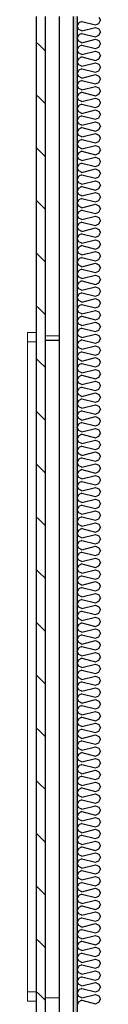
# Model space of a CAD drawing. Header units: millimetres. Extents: x -78920 to -55226, y -2070 to 13065.
# Tile 4 of 78: x -75375 to -75218, y 4731 to 6843. Entities that reach past the tile are written whole.
import ezdxf

# ---------------------------------------------------------------- set-up
doc = ezdxf.new("R2010")
doc.units = ezdxf.units.MM
doc.header["$LTSCALE"] = 0.5
doc.header["$MEASUREMENT"] = 0
doc.linetypes.add('PLINE', pattern=[0])
doc.linetypes.add('Wipeout_Contour', pattern=[2000, 0, -2000])
for name, color, linetype in [('0(Nye konstruksjoner)', 7, 'Continuous'), ('235- Utvendig kledning og overflate (Skravur)(Nye konstruksjoner)', 7, 'Continuous'), ('235- Utvendig kledning og overflate(Nye konstruksjoner)', 7, 'Continuous')]:
    doc.layers.add(name, color=color, linetype=linetype)
doc.layers.add('234- Vinduer_ dører_ porter(Nye konstruksjoner)', color=7, linetype='Continuous', lineweight=0)

# ---------------------------------------------------------------- blocks, each defined once
blk = doc.blocks.new('*X11')
at = {"layer": '235- Utvendig kledning og overflate (Skravur)(Nye konstruksjoner)', "linetype": 'PLINE'}
for p, q in [((-75222, 6848.7), (-75218.2, 6841.8)), ((-75264.9, 6836), (-75268.2, 6829.1)), ((-75264.9, 6822.2), (-75268.2, 6829.1)), ((-75258.1, 6839.1), (-75264.9, 6836)), ((-75258.1, 6819.1), (-75264.9, 6822.2)), ((-75258.1, 6839.1), (-75228.8, 6831.8)), ((-75258.1, 6819.1), (-75228.8, 6826.5)), ((-75228.8, 6831.8), (-75222, 6834.8)), ((-75228.8, 6826.5), (-75222, 6823.4)), ((-75222, 6834.8), (-75218.2, 6841.8)), ((-75222, 6823.4), (-75218.2, 6816.5)), ((-75264.9, 6810.7), (-75268.2, 6803.8)), ((-75264.9, 6796.9), (-75268.2, 6803.8)), ((-75258.1, 6813.8), (-75264.9, 6810.7)), ((-75258.1, 6813.8), (-75228.8, 6806.5)), ((-75258.1, 6793.8), (-75228.8, 6801.2)), ((-75228.8, 6806.5), (-75222, 6809.6)), ((-75228.8, 6801.2), (-75222, 6798.1)), ((-75222, 6809.6), (-75218.2, 6816.5)), ((-75264.9, 6785.4), (-75268.2, 6778.5)), ((-75258.1, 6793.8), (-75264.9, 6796.9)), ((-75258.1, 6788.5), (-75264.9, 6785.4)), ((-75258.1, 6788.5), (-75228.8, 6781.2)), ((-75228.8, 6781.2), (-75222, 6784.3)), ((-75222, 6798.1), (-75218.2, 6791.2)), ((-75222, 6784.3), (-75218.2, 6791.2)), ((-75264.9, 6771.6), (-75268.2, 6778.5)), ((-75264.9, 6760.1), (-75268.2, 6753.2)), ((-75258.1, 6768.5), (-75264.9, 6771.6)), ((-75258.1, 6763.2), (-75264.9, 6760.1)), ((-75258.1, 6768.5), (-75228.8, 6775.9)), ((-75258.1, 6763.2), (-75228.8, 6755.9)), ((-75228.8, 6775.9), (-75222, 6772.8)), ((-75228.8, 6755.9), (-75222, 6759)), ((-75222, 6772.8), (-75218.2, 6765.9)), ((-75222, 6759), (-75218.2, 6765.9)), ((-75264.9, 6746.3), (-75268.2, 6753.2)), ((-75258.1, 6743.2), (-75264.9, 6746.3)), ((-75258.1, 6737.9), (-75264.9, 6734.8)), ((-75258.1, 6743.2), (-75228.8, 6750.6)), ((-75258.1, 6737.9), (-75228.8, 6730.6)), ((-75228.8, 6750.6), (-75222, 6747.5)), ((-75222, 6747.5), (-75218.2, 6740.6)), ((-75222, 6733.7), (-75218.2, 6740.6)), ((-75264.9, 6734.8), (-75268.2, 6727.9)), ((-75264.9, 6721), (-75268.2, 6727.9)), ((-75258.1, 6717.9), (-75264.9, 6721)), ((-75258.1, 6717.9), (-75228.8, 6725.3)), ((-75228.8, 6730.6), (-75222, 6733.7)), ((-75228.8, 6725.3), (-75222, 6722.2)), ((-75222, 6722.2), (-75218.2, 6715.3)), ((-75264.9, 6709.6), (-75268.2, 6702.6)), ((-75264.9, 6695.7), (-75268.2, 6702.6)), ((-75258.1, 6712.6), (-75264.9, 6709.6)), ((-75258.1, 6692.7), (-75264.9, 6695.7)), ((-75258.1, 6712.6), (-75228.8, 6705.3)), ((-75258.1, 6692.7), (-75228.8, 6700)), ((-75228.8, 6705.3), (-75222, 6708.4)), ((-75228.8, 6700), (-75222, 6696.9)), ((-75222, 6708.4), (-75218.2, 6715.3)), ((-75222, 6696.9), (-75218.2, 6690)), ((-75264.9, 6684.3), (-75268.2, 6677.4)), ((-75264.9, 6670.4), (-75268.2, 6677.4)), ((-75258.1, 6687.3), (-75264.9, 6684.3)), ((-75258.1, 6687.3), (-75228.8, 6680)), ((-75258.1, 6667.4), (-75228.8, 6674.7)), ((-75228.8, 6680), (-75222, 6683.1)), ((-75228.8, 6674.7), (-75222, 6671.6)), ((-75222, 6683.1), (-75218.2, 6690)), ((-75264.9, 6659), (-75268.2, 6652.1)), ((-75258.1, 6667.4), (-75264.9, 6670.4)), ((-75258.1, 6662), (-75264.9, 6659)), ((-75258.1, 6662), (-75228.8, 6654.7)), ((-75228.8, 6654.7), (-75222, 6657.8)), ((-75222, 6671.6), (-75218.2, 6664.7)), ((-75222, 6657.8), (-75218.2, 6664.7)), ((-75264.9, 6645.1), (-75268.2, 6652.1)), ((-75264.9, 6633.7), (-75268.2, 6626.8)), ((-75258.1, 6642.1), (-75264.9, 6645.1)), ((-75258.1, 6636.8), (-75264.9, 6633.7)), ((-75258.1, 6642.1), (-75228.8, 6649.4)), ((-75258.1, 6636.8), (-75228.8, 6629.4)), ((-75228.8, 6649.4), (-75222, 6646.3)), ((-75228.8, 6629.4), (-75222, 6632.5)), ((-75222, 6646.3), (-75218.2, 6639.4)), ((-75222, 6632.5), (-75218.2, 6639.4)), ((-75264.9, 6619.9), (-75268.2, 6626.8)), ((-75258.1, 6616.8), (-75264.9, 6619.9)), ((-75258.1, 6611.5), (-75264.9, 6608.4)), ((-75258.1, 6616.8), (-75228.8, 6624.1)), ((-75258.1, 6611.5), (-75228.8, 6604.1)), ((-75228.8, 6624.1), (-75222, 6621)), ((-75222, 6621), (-75218.2, 6614.1)), ((-75222, 6607.2), (-75218.2, 6614.1)), ((-75264.9, 6608.4), (-75268.2, 6601.5)), ((-75264.9, 6594.6), (-75268.2, 6601.5)), ((-75258.1, 6591.5), (-75264.9, 6594.6)), ((-75258.1, 6591.5), (-75228.8, 6598.8)), ((-75228.8, 6604.1), (-75222, 6607.2)), ((-75228.8, 6598.8), (-75222, 6595.7)), ((-75222, 6595.7), (-75218.2, 6588.8)), ((-75264.9, 6583.1), (-75268.2, 6576.2)), ((-75264.9, 6569.3), (-75268.2, 6576.2)), ((-75258.1, 6586.2), (-75264.9, 6583.1)), ((-75258.1, 6566.2), (-75264.9, 6569.3)), ((-75258.1, 6586.2), (-75228.8, 6578.8)), ((-75258.1, 6566.2), (-75228.8, 6573.5)), ((-75228.8, 6578.8), (-75222, 6581.9)), ((-75228.8, 6573.5), (-75222, 6570.4)), ((-75222, 6581.9), (-75218.2, 6588.8)), ((-75222, 6570.4), (-75218.2, 6563.5)), ((-75264.9, 6557.8), (-75268.2, 6550.9)), ((-75264.9, 6544), (-75268.2, 6550.9)), ((-75258.1, 6560.9), (-75264.9, 6557.8)), ((-75258.1, 6560.9), (-75228.8, 6553.5)), ((-75258.1, 6540.9), (-75228.8, 6548.2)), ((-75228.8, 6553.5), (-75222, 6556.6)), ((-75228.8, 6548.2), (-75222, 6545.1)), ((-75222, 6556.6), (-75218.2, 6563.5)), ((-75264.9, 6532.5), (-75268.2, 6525.6)), ((-75258.1, 6540.9), (-75264.9, 6544)), ((-75258.1, 6535.6), (-75264.9, 6532.5)), ((-75258.1, 6535.6), (-75228.8, 6528.2)), ((-75228.8, 6528.2), (-75222, 6531.3)), ((-75222, 6545.1), (-75218.2, 6538.2)), ((-75222, 6531.3), (-75218.2, 6538.2)), ((-75264.9, 6518.7), (-75268.2, 6525.6)), ((-75264.9, 6507.2), (-75268.2, 6500.3)), ((-75258.1, 6515.6), (-75264.9, 6518.7)), ((-75258.1, 6510.3), (-75264.9, 6507.2)), ((-75258.1, 6515.6), (-75228.8, 6522.9)), ((-75258.1, 6510.3), (-75228.8, 6503)), ((-75228.8, 6522.9), (-75222, 6519.9)), ((-75228.8, 6503), (-75222, 6506)), ((-75222, 6519.9), (-75218.2, 6512.9)), ((-75222, 6506), (-75218.2, 6512.9)), ((-75264.9, 6493.4), (-75268.2, 6500.3)), ((-75258.1, 6490.3), (-75264.9, 6493.4)), ((-75258.1, 6485), (-75264.9, 6481.9)), ((-75258.1, 6490.3), (-75228.8, 6497.6)), ((-75258.1, 6485), (-75228.8, 6477.7)), ((-75228.8, 6497.6), (-75222, 6494.6)), ((-75222, 6494.6), (-75218.2, 6487.7)), ((-75222, 6480.7), (-75218.2, 6487.7)), ((-75264.9, 6481.9), (-75268.2, 6475)), ((-75264.9, 6468.1), (-75268.2, 6475)), ((-75258.1, 6465), (-75264.9, 6468.1)), ((-75258.1, 6465), (-75228.8, 6472.3)), ((-75228.8, 6477.7), (-75222, 6480.7)), ((-75228.8, 6472.3), (-75222, 6469.3)), ((-75222, 6469.3), (-75218.2, 6462.4)), ((-75264.9, 6456.6), (-75268.2, 6449.7)), ((-75264.9, 6442.8), (-75268.2, 6449.7)), ((-75258.1, 6459.7), (-75264.9, 6456.6)), ((-75258.1, 6439.7), (-75264.9, 6442.8)), ((-75258.1, 6459.7), (-75228.8, 6452.4)), ((-75258.1, 6439.7), (-75228.8, 6447.1)), ((-75228.8, 6452.4), (-75222, 6455.5)), ((-75228.8, 6447.1), (-75222, 6444)), ((-75222, 6455.5), (-75218.2, 6462.4)), ((-75222, 6444), (-75218.2, 6437.1)), ((-75264.9, 6431.3), (-75268.2, 6424.4)), ((-75264.9, 6417.5), (-75268.2, 6424.4)), ((-75258.1, 6434.4), (-75264.9, 6431.3)), ((-75258.1, 6434.4), (-75228.8, 6427.1)), ((-75258.1, 6414.4), (-75228.8, 6421.8)), ((-75228.8, 6427.1), (-75222, 6430.2)), ((-75228.8, 6421.8), (-75222, 6418.7)), ((-75222, 6430.2), (-75218.2, 6437.1)), ((-75264.9, 6406), (-75268.2, 6399.1)), ((-75258.1, 6414.4), (-75264.9, 6417.5)), ((-75258.1, 6409.1), (-75264.9, 6406)), ((-75258.1, 6409.1), (-75228.8, 6401.8)), ((-75228.8, 6401.8), (-75222, 6404.9)), ((-75222, 6418.7), (-75218.2, 6411.8)), ((-75222, 6404.9), (-75218.2, 6411.8)), ((-75264.9, 6392.2), (-75268.2, 6399.1)), ((-75264.9, 6380.7), (-75268.2, 6373.8)), ((-75258.1, 6389.1), (-75264.9, 6392.2)), ((-75258.1, 6383.8), (-75264.9, 6380.7)), ((-75258.1, 6389.1), (-75228.8, 6396.5)), ((-75258.1, 6383.8), (-75228.8, 6376.5)), ((-75228.8, 6396.5), (-75222, 6393.4)), ((-75228.8, 6376.5), (-75222, 6379.6)), ((-75222, 6393.4), (-75218.2, 6386.5)), ((-75222, 6379.6), (-75218.2, 6386.5)), ((-75264.9, 6366.9), (-75268.2, 6373.8)), ((-75258.1, 6363.8), (-75264.9, 6366.9)), ((-75258.1, 6358.5), (-75264.9, 6355.4)), ((-75258.1, 6363.8), (-75228.8, 6371.2)), ((-75258.1, 6358.5), (-75228.8, 6351.2)), ((-75228.8, 6371.2), (-75222, 6368.1)), ((-75222, 6368.1), (-75218.2, 6361.2)), ((-75222, 6354.3), (-75218.2, 6361.2)), ((-75264.9, 6355.4), (-75268.2, 6348.5)), ((-75264.9, 6341.6), (-75268.2, 6348.5)), ((-75258.1, 6338.6), (-75264.9, 6341.6)), ((-75258.1, 6338.6), (-75228.8, 6345.9)), ((-75228.8, 6351.2), (-75222, 6354.3)), ((-75228.8, 6345.9), (-75222, 6342.8)), ((-75222, 6342.8), (-75218.2, 6335.9)), ((-75222, 6329), (-75218.2, 6335.9)), ((-75264.9, 6330.2), (-75268.2, 6323.2)), ((-75264.9, 6316.3), (-75268.2, 6323.2)), ((-75258.1, 6333.2), (-75264.9, 6330.2)), ((-75258.1, 6313.3), (-75264.9, 6316.3)), ((-75258.1, 6333.2), (-75228.8, 6325.9)), ((-75258.1, 6313.3), (-75228.8, 6320.6)), ((-75228.8, 6325.9), (-75222, 6329)), ((-75228.8, 6320.6), (-75222, 6317.5)), ((-75222, 6317.5), (-75218.2, 6310.6)), ((-75264.9, 6304.9), (-75268.2, 6298)), ((-75264.9, 6291), (-75268.2, 6298)), ((-75258.1, 6307.9), (-75264.9, 6304.9)), ((-75258.1, 6307.9), (-75228.8, 6300.6)), ((-75258.1, 6288), (-75228.8, 6295.3)), ((-75228.8, 6300.6), (-75222, 6303.7)), ((-75228.8, 6295.3), (-75222, 6292.2)), ((-75222, 6303.7), (-75218.2, 6310.6)), ((-75264.9, 6279.6), (-75268.2, 6272.7)), ((-75264.9, 6265.8), (-75268.2, 6272.7)), ((-75258.1, 6288), (-75264.9, 6291)), ((-75258.1, 6282.7), (-75264.9, 6279.6)), ((-75258.1, 6282.7), (-75228.8, 6275.3)), ((-75228.8, 6275.3), (-75222, 6278.4)), ((-75222, 6292.2), (-75218.2, 6285.3)), ((-75222, 6278.4), (-75218.2, 6285.3)), ((-75264.9, 6254.3), (-75268.2, 6247.4)), ((-75258.1, 6262.7), (-75264.9, 6265.8)), ((-75258.1, 6257.4), (-75264.9, 6254.3)), ((-75258.1, 6262.7), (-75228.8, 6270)), ((-75258.1, 6257.4), (-75228.8, 6250)), ((-75228.8, 6270), (-75222, 6266.9)), ((-75228.8, 6250), (-75222, 6253.1)), ((-75222, 6266.9), (-75218.2, 6260)), ((-75222, 6253.1), (-75218.2, 6260)), ((-75264.9, 6240.5), (-75268.2, 6247.4)), ((-75258.1, 6237.4), (-75264.9, 6240.5)), ((-75258.1, 6232.1), (-75264.9, 6229)), ((-75258.1, 6237.4), (-75228.8, 6244.7)), ((-75258.1, 6232.1), (-75228.8, 6224.7)), ((-75228.8, 6244.7), (-75222, 6241.6)), ((-75222, 6241.6), (-75218.2, 6234.7)), ((-75222, 6227.8), (-75218.2, 6234.7)), ((-75264.9, 6229), (-75268.2, 6222.1)), ((-75264.9, 6215.2), (-75268.2, 6222.1)), ((-75258.1, 6212.1), (-75264.9, 6215.2)), ((-75258.1, 6212.1), (-75228.8, 6219.4)), ((-75228.8, 6224.7), (-75222, 6227.8)), ((-75228.8, 6219.4), (-75222, 6216.3)), ((-75222, 6216.3), (-75218.2, 6209.4)), ((-75222, 6202.5), (-75218.2, 6209.4)), ((-75264.9, 6203.7), (-75268.2, 6196.8)), ((-75264.9, 6189.9), (-75268.2, 6196.8)), ((-75258.1, 6206.8), (-75264.9, 6203.7)), ((-75258.1, 6186.8), (-75264.9, 6189.9)), ((-75258.1, 6206.8), (-75228.8, 6199.4)), ((-75258.1, 6186.8), (-75228.8, 6194.1)), ((-75228.8, 6199.4), (-75222, 6202.5)), ((-75228.8, 6194.1), (-75222, 6191)), ((-75222, 6191), (-75218.2, 6184.1)), ((-75264.9, 6178.4), (-75268.2, 6171.5)), ((-75264.9, 6164.6), (-75268.2, 6171.5)), ((-75258.1, 6181.5), (-75264.9, 6178.4)), ((-75258.1, 6181.5), (-75228.8, 6174.1)), ((-75258.1, 6161.5), (-75228.8, 6168.8)), ((-75228.8, 6174.1), (-75222, 6177.2)), ((-75228.8, 6168.8), (-75222, 6165.8)), ((-75222, 6177.2), (-75218.2, 6184.1)), ((-75264.9, 6153.1), (-75268.2, 6146.2)), ((-75264.9, 6139.3), (-75268.2, 6146.2)), ((-75258.1, 6161.5), (-75264.9, 6164.6)), ((-75258.1, 6156.2), (-75264.9, 6153.1)), ((-75258.1, 6156.2), (-75228.8, 6148.9)), ((-75228.8, 6148.9), (-75222, 6151.9)), ((-75222, 6165.8), (-75218.2, 6158.8)), ((-75222, 6151.9), (-75218.2, 6158.8)), ((-75264.9, 6127.8), (-75268.2, 6120.9)), ((-75258.1, 6136.2), (-75264.9, 6139.3)), ((-75258.1, 6130.9), (-75264.9, 6127.8)), ((-75258.1, 6136.2), (-75228.8, 6143.5)), ((-75258.1, 6130.9), (-75228.8, 6123.6)), ((-75228.8, 6143.5), (-75222, 6140.5)), ((-75228.8, 6123.6), (-75222, 6126.6)), ((-75222, 6140.5), (-75218.2, 6133.6)), ((-75222, 6126.6), (-75218.2, 6133.6)), ((-75264.9, 6114), (-75268.2, 6120.9)), ((-75258.1, 6110.9), (-75264.9, 6114)), ((-75258.1, 6105.6), (-75264.9, 6102.5)), ((-75258.1, 6110.9), (-75228.8, 6118.2)), ((-75258.1, 6105.6), (-75228.8, 6098.3)), ((-75228.8, 6118.2), (-75222, 6115.2)), ((-75222, 6115.2), (-75218.2, 6108.3)), ((-75222, 6101.4), (-75218.2, 6108.3)), ((-75264.9, 6102.5), (-75268.2, 6095.6)), ((-75264.9, 6088.7), (-75268.2, 6095.6)), ((-75258.1, 6085.6), (-75264.9, 6088.7)), ((-75258.1, 6085.6), (-75228.8, 6093)), ((-75228.8, 6098.3), (-75222, 6101.4)), ((-75228.8, 6093), (-75222, 6089.9)), ((-75222, 6089.9), (-75218.2, 6083)), ((-75222, 6076.1), (-75218.2, 6083)), ((-75264.9, 6077.2), (-75268.2, 6070.3)), ((-75264.9, 6063.4), (-75268.2, 6070.3)), ((-75258.1, 6080.3), (-75264.9, 6077.2)), ((-75258.1, 6060.3), (-75264.9, 6063.4)), ((-75258.1, 6080.3), (-75228.8, 6073)), ((-75258.1, 6060.3), (-75228.8, 6067.7)), ((-75228.8, 6073), (-75222, 6076.1)), ((-75228.8, 6067.7), (-75222, 6064.6)), ((-75222, 6064.6), (-75218.2, 6057.7)), ((-75264.9, 6051.9), (-75268.2, 6045)), ((-75264.9, 6038.1), (-75268.2, 6045)), ((-75258.1, 6055), (-75264.9, 6051.9)), ((-75258.1, 6055), (-75228.8, 6047.7)), ((-75258.1, 6035), (-75228.8, 6042.4)), ((-75228.8, 6047.7), (-75222, 6050.8)), ((-75228.8, 6042.4), (-75222, 6039.3)), ((-75222, 6050.8), (-75218.2, 6057.7)), ((-75264.9, 6026.6), (-75268.2, 6019.7)), ((-75264.9, 6012.8), (-75268.2, 6019.7)), ((-75258.1, 6035), (-75264.9, 6038.1)), ((-75258.1, 6029.7), (-75264.9, 6026.6)), ((-75258.1, 6029.7), (-75228.8, 6022.4)), ((-75228.8, 6022.4), (-75222, 6025.5)), ((-75222, 6039.3), (-75218.2, 6032.4)), ((-75222, 6025.5), (-75218.2, 6032.4)), ((-75264.9, 6001.3), (-75268.2, 5994.4)), ((-75258.1, 6009.7), (-75264.9, 6012.8)), ((-75258.1, 6004.4), (-75264.9, 6001.3)), ((-75258.1, 6009.7), (-75228.8, 6017.1)), ((-75258.1, 6004.4), (-75228.8, 5997.1)), ((-75228.8, 6017.1), (-75222, 6014)), ((-75228.8, 5997.1), (-75222, 6000.2)), ((-75222, 6014), (-75218.2, 6007.1)), ((-75222, 6000.2), (-75218.2, 6007.1)), ((-75264.9, 5987.5), (-75268.2, 5994.4)), ((-75258.1, 5984.4), (-75264.9, 5987.5)), ((-75258.1, 5979.1), (-75264.9, 5976.1)), ((-75258.1, 5984.4), (-75228.8, 5991.8)), ((-75258.1, 5979.1), (-75228.8, 5971.8)), ((-75228.8, 5991.8), (-75222, 5988.7)), ((-75222, 5988.7), (-75218.2, 5981.8)), ((-75222, 5974.9), (-75218.2, 5981.8)), ((-75264.9, 5976.1), (-75268.2, 5969.1)), ((-75264.9, 5962.2), (-75268.2, 5969.1)), ((-75258.1, 5959.2), (-75264.9, 5962.2)), ((-75258.1, 5959.2), (-75228.8, 5966.5)), ((-75228.8, 5971.8), (-75222, 5974.9)), ((-75228.8, 5966.5), (-75222, 5963.4)), ((-75222, 5963.4), (-75218.2, 5956.5)), ((-75222, 5949.6), (-75218.2, 5956.5)), ((-75264.9, 5950.8), (-75268.2, 5943.9)), ((-75264.9, 5936.9), (-75268.2, 5943.9)), ((-75258.1, 5953.8), (-75264.9, 5950.8)), ((-75258.1, 5933.9), (-75264.9, 5936.9)), ((-75258.1, 5953.8), (-75228.8, 5946.5)), ((-75258.1, 5933.9), (-75228.8, 5941.2)), ((-75228.8, 5946.5), (-75222, 5949.6)), ((-75228.8, 5941.2), (-75222, 5938.1)), ((-75222, 5938.1), (-75218.2, 5931.2)), ((-75264.9, 5925.5), (-75268.2, 5918.6)), ((-75264.9, 5911.7), (-75268.2, 5918.6)), ((-75258.1, 5928.5), (-75264.9, 5925.5)), ((-75258.1, 5928.5), (-75228.8, 5921.2)), ((-75258.1, 5908.6), (-75228.8, 5915.9)), ((-75228.8, 5921.2), (-75222, 5924.3)), ((-75228.8, 5915.9), (-75222, 5912.8)), ((-75222, 5924.3), (-75218.2, 5931.2)), ((-75264.9, 5900.2), (-75268.2, 5893.3)), ((-75264.9, 5886.4), (-75268.2, 5893.3)), ((-75258.1, 5908.6), (-75264.9, 5911.7)), ((-75258.1, 5903.3), (-75264.9, 5900.2)), ((-75258.1, 5903.3), (-75228.8, 5895.9)), ((-75228.8, 5895.9), (-75222, 5899)), ((-75222, 5912.8), (-75218.2, 5905.9)), ((-75222, 5899), (-75218.2, 5905.9)), ((-75264.9, 5874.9), (-75268.2, 5868)), ((-75258.1, 5883.3), (-75264.9, 5886.4)), ((-75258.1, 5878), (-75264.9, 5874.9)), ((-75258.1, 5883.3), (-75228.8, 5890.6)), ((-75258.1, 5878), (-75228.8, 5870.6)), ((-75228.8, 5890.6), (-75222, 5887.5)), ((-75228.8, 5870.6), (-75222, 5873.7)), ((-75222, 5887.5), (-75218.2, 5880.6)), ((-75222, 5873.7), (-75218.2, 5880.6)), ((-75264.9, 5861.1), (-75268.2, 5868)), ((-75258.1, 5858), (-75264.9, 5861.1)), ((-75258.1, 5852.7), (-75264.9, 5849.6)), ((-75258.1, 5858), (-75228.8, 5865.3)), ((-75258.1, 5852.7), (-75228.8, 5845.3)), ((-75228.8, 5865.3), (-75222, 5862.2)), ((-75222, 5862.2), (-75218.2, 5855.3)), ((-75222, 5848.4), (-75218.2, 5855.3)), ((-75264.9, 5849.6), (-75268.2, 5842.7)), ((-75264.9, 5835.8), (-75268.2, 5842.7)), ((-75258.1, 5832.7), (-75264.9, 5835.8)), ((-75258.1, 5832.7), (-75228.8, 5840)), ((-75228.8, 5845.3), (-75222, 5848.4)), ((-75228.8, 5840), (-75222, 5836.9)), ((-75222, 5836.9), (-75218.2, 5830)), ((-75222, 5823.1), (-75218.2, 5830)), ((-75264.9, 5824.3), (-75268.2, 5817.4)), ((-75264.9, 5810.5), (-75268.2, 5817.4)), ((-75258.1, 5827.4), (-75264.9, 5824.3)), ((-75258.1, 5807.4), (-75264.9, 5810.5)), ((-75258.1, 5827.4), (-75228.8, 5820)), ((-75258.1, 5807.4), (-75228.8, 5814.7)), ((-75228.8, 5820), (-75222, 5823.1)), ((-75228.8, 5814.7), (-75222, 5811.6)), ((-75222, 5811.6), (-75218.2, 5804.7)), ((-75264.9, 5799), (-75268.2, 5792.1)), ((-75264.9, 5785.2), (-75268.2, 5792.1)), ((-75258.1, 5802.1), (-75264.9, 5799)), ((-75258.1, 5802.1), (-75228.8, 5794.8)), ((-75258.1, 5782.1), (-75228.8, 5789.4)), ((-75228.8, 5794.8), (-75222, 5797.8)), ((-75228.8, 5789.4), (-75222, 5786.4)), ((-75222, 5797.8), (-75218.2, 5804.7)), ((-75264.9, 5773.7), (-75268.2, 5766.8)), ((-75264.9, 5759.9), (-75268.2, 5766.8)), ((-75258.1, 5782.1), (-75264.9, 5785.2)), ((-75258.1, 5776.8), (-75264.9, 5773.7)), ((-75258.1, 5776.8), (-75228.8, 5769.5)), ((-75228.8, 5769.5), (-75222, 5772.5)), ((-75222, 5786.4), (-75218.2, 5779.4)), ((-75222, 5772.5), (-75218.2, 5779.4)), ((-75264.9, 5748.4), (-75268.2, 5741.5)), ((-75258.1, 5756.8), (-75264.9, 5759.9)), ((-75258.1, 5751.5), (-75264.9, 5748.4)), ((-75258.1, 5756.8), (-75228.8, 5764.1)), ((-75258.1, 5751.5), (-75228.8, 5744.2)), ((-75228.8, 5764.1), (-75222, 5761.1)), ((-75228.8, 5744.2), (-75222, 5747.2)), ((-75222, 5761.1), (-75218.2, 5754.2)), ((-75222, 5747.2), (-75218.2, 5754.2)), ((-75264.9, 5734.6), (-75268.2, 5741.5)), ((-75258.1, 5731.5), (-75264.9, 5734.6)), ((-75258.1, 5726.2), (-75264.9, 5723.1)), ((-75258.1, 5731.5), (-75228.8, 5738.9)), ((-75258.1, 5726.2), (-75228.8, 5718.9)), ((-75228.8, 5738.9), (-75222, 5735.8)), ((-75222, 5735.8), (-75218.2, 5728.9)), ((-75222, 5722), (-75218.2, 5728.9)), ((-75264.9, 5723.1), (-75268.2, 5716.2)), ((-75264.9, 5709.3), (-75268.2, 5716.2)), ((-75258.1, 5706.2), (-75264.9, 5709.3)), ((-75258.1, 5706.2), (-75228.8, 5713.6)), ((-75228.8, 5718.9), (-75222, 5722)), ((-75228.8, 5713.6), (-75222, 5710.5)), ((-75222, 5710.5), (-75218.2, 5703.6)), ((-75222, 5696.7), (-75218.2, 5703.6)), ((-75264.9, 5697.8), (-75268.2, 5690.9)), ((-75264.9, 5684), (-75268.2, 5690.9)), ((-75258.1, 5700.9), (-75264.9, 5697.8)), ((-75258.1, 5680.9), (-75264.9, 5684)), ((-75258.1, 5700.9), (-75228.8, 5693.6)), ((-75258.1, 5680.9), (-75228.8, 5688.3)), ((-75228.8, 5693.6), (-75222, 5696.7)), ((-75228.8, 5688.3), (-75222, 5685.2)), ((-75222, 5685.2), (-75218.2, 5678.3)), ((-75264.9, 5672.5), (-75268.2, 5665.6)), ((-75264.9, 5658.7), (-75268.2, 5665.6)), ((-75258.1, 5675.6), (-75264.9, 5672.5)), ((-75258.1, 5675.6), (-75228.8, 5668.3)), ((-75258.1, 5655.6), (-75228.8, 5663)), ((-75228.8, 5668.3), (-75222, 5671.4)), ((-75228.8, 5663), (-75222, 5659.9)), ((-75222, 5671.4), (-75218.2, 5678.3)), ((-75264.9, 5647.2), (-75268.2, 5640.3)), ((-75264.9, 5633.4), (-75268.2, 5640.3)), ((-75258.1, 5655.6), (-75264.9, 5658.7)), ((-75258.1, 5650.3), (-75264.9, 5647.2)), ((-75258.1, 5650.3), (-75228.8, 5643)), ((-75228.8, 5643), (-75222, 5646.1)), ((-75222, 5659.9), (-75218.2, 5653)), ((-75222, 5646.1), (-75218.2, 5653)), ((-75264.9, 5622), (-75268.2, 5615)), ((-75258.1, 5630.3), (-75264.9, 5633.4)), ((-75258.1, 5625), (-75264.9, 5622)), ((-75258.1, 5630.3), (-75228.8, 5637.7)), ((-75258.1, 5625), (-75228.8, 5617.7)), ((-75228.8, 5637.7), (-75222, 5634.6)), ((-75228.8, 5617.7), (-75222, 5620.8)), ((-75222, 5634.6), (-75218.2, 5627.7)), ((-75222, 5620.8), (-75218.2, 5627.7)), ((-75264.9, 5608.1), (-75268.2, 5615)), ((-75258.1, 5605.1), (-75264.9, 5608.1)), ((-75258.1, 5599.7), (-75264.9, 5596.7)), ((-75258.1, 5605.1), (-75228.8, 5612.4)), ((-75258.1, 5599.7), (-75228.8, 5592.4)), ((-75228.8, 5612.4), (-75222, 5609.3)), ((-75222, 5609.3), (-75218.2, 5602.4)), ((-75222, 5595.5), (-75218.2, 5602.4)), ((-75264.9, 5596.7), (-75268.2, 5589.8)), ((-75264.9, 5582.8), (-75268.2, 5589.8)), ((-75258.1, 5579.8), (-75264.9, 5582.8)), ((-75258.1, 5579.8), (-75228.8, 5587.1)), ((-75228.8, 5592.4), (-75222, 5595.5)), ((-75228.8, 5587.1), (-75222, 5584)), ((-75222, 5584), (-75218.2, 5577.1)), ((-75222, 5570.2), (-75218.2, 5577.1)), ((-75264.9, 5571.4), (-75268.2, 5564.5)), ((-75264.9, 5557.6), (-75268.2, 5564.5)), ((-75258.1, 5574.4), (-75264.9, 5571.4)), ((-75258.1, 5554.5), (-75264.9, 5557.6)), ((-75258.1, 5574.4), (-75228.8, 5567.1)), ((-75258.1, 5554.5), (-75228.8, 5561.8)), ((-75228.8, 5567.1), (-75222, 5570.2)), ((-75228.8, 5561.8), (-75222, 5558.7)), ((-75222, 5558.7), (-75218.2, 5551.8)), ((-75264.9, 5546.1), (-75268.2, 5539.2)), ((-75264.9, 5532.3), (-75268.2, 5539.2)), ((-75258.1, 5549.2), (-75264.9, 5546.1)), ((-75258.1, 5549.2), (-75228.8, 5541.8)), ((-75258.1, 5529.2), (-75228.8, 5536.5)), ((-75228.8, 5541.8), (-75222, 5544.9)), ((-75228.8, 5536.5), (-75222, 5533.4)), ((-75222, 5544.9), (-75218.2, 5551.8)), ((-75222, 5533.4), (-75218.2, 5526.5)), ((-75264.9, 5520.8), (-75268.2, 5513.9)), ((-75264.9, 5507), (-75268.2, 5513.9)), ((-75258.1, 5529.2), (-75264.9, 5532.3)), ((-75258.1, 5523.9), (-75264.9, 5520.8)), ((-75258.1, 5523.9), (-75228.8, 5516.5)), ((-75228.8, 5516.5), (-75222, 5519.6)), ((-75222, 5519.6), (-75218.2, 5526.5)), ((-75264.9, 5495.5), (-75268.2, 5488.6)), ((-75258.1, 5503.9), (-75264.9, 5507)), ((-75258.1, 5498.6), (-75264.9, 5495.5)), ((-75258.1, 5503.9), (-75228.8, 5511.2)), ((-75258.1, 5498.6), (-75228.8, 5491.2)), ((-75228.8, 5511.2), (-75222, 5508.1)), ((-75228.8, 5491.2), (-75222, 5494.3)), ((-75222, 5508.1), (-75218.2, 5501.2)), ((-75222, 5494.3), (-75218.2, 5501.2)), ((-75264.9, 5481.7), (-75268.2, 5488.6)), ((-75264.9, 5470.2), (-75268.2, 5463.3)), ((-75258.1, 5478.6), (-75264.9, 5481.7)), ((-75258.1, 5473.3), (-75264.9, 5470.2)), ((-75258.1, 5478.6), (-75228.8, 5485.9)), ((-75258.1, 5473.3), (-75228.8, 5465.9)), ((-75228.8, 5485.9), (-75222, 5482.8)), ((-75222, 5482.8), (-75218.2, 5475.9)), ((-75222, 5469), (-75218.2, 5475.9)), ((-75264.9, 5456.4), (-75268.2, 5463.3)), ((-75258.1, 5453.3), (-75264.9, 5456.4)), ((-75258.1, 5453.3), (-75228.8, 5460.6)), ((-75228.8, 5465.9), (-75222, 5469)), ((-75228.8, 5460.6), (-75222, 5457.5)), ((-75222, 5457.5), (-75218.2, 5450.6)), ((-75222, 5443.7), (-75218.2, 5450.6)), ((-75264.9, 5444.9), (-75268.2, 5438)), ((-75264.9, 5431.1), (-75268.2, 5438)), ((-75258.1, 5448), (-75264.9, 5444.9)), ((-75258.1, 5428), (-75264.9, 5431.1)), ((-75258.1, 5448), (-75228.8, 5440.7)), ((-75258.1, 5428), (-75228.8, 5435.3)), ((-75228.8, 5440.7), (-75222, 5443.7)), ((-75228.8, 5435.3), (-75222, 5432.3)), ((-75222, 5432.3), (-75218.2, 5425.3)), ((-75264.9, 5419.6), (-75268.2, 5412.7)), ((-75264.9, 5405.8), (-75268.2, 5412.7)), ((-75258.1, 5422.7), (-75264.9, 5419.6)), ((-75258.1, 5422.7), (-75228.8, 5415.4)), ((-75258.1, 5402.7), (-75228.8, 5410)), ((-75228.8, 5415.4), (-75222, 5418.4)), ((-75228.8, 5410), (-75222, 5407)), ((-75222, 5418.4), (-75218.2, 5425.3)), ((-75222, 5407), (-75218.2, 5400.1)), ((-75264.9, 5394.3), (-75268.2, 5387.4)), ((-75264.9, 5380.5), (-75268.2, 5387.4)), ((-75258.1, 5402.7), (-75264.9, 5405.8)), ((-75258.1, 5397.4), (-75264.9, 5394.3)), ((-75258.1, 5397.4), (-75228.8, 5390.1)), ((-75228.8, 5390.1), (-75222, 5393.1)), ((-75222, 5393.1), (-75218.2, 5400.1)), ((-75264.9, 5369), (-75268.2, 5362.1)), ((-75258.1, 5377.4), (-75264.9, 5380.5)), ((-75258.1, 5372.1), (-75264.9, 5369)), ((-75258.1, 5377.4), (-75228.8, 5384.8)), ((-75258.1, 5372.1), (-75228.8, 5364.8)), ((-75228.8, 5384.8), (-75222, 5381.7)), ((-75228.8, 5364.8), (-75222, 5367.9)), ((-75222, 5381.7), (-75218.2, 5374.8)), ((-75222, 5367.9), (-75218.2, 5374.8)), ((-75264.9, 5355.2), (-75268.2, 5362.1)), ((-75264.9, 5343.7), (-75268.2, 5336.8)), ((-75258.1, 5352.1), (-75264.9, 5355.2)), ((-75258.1, 5346.8), (-75264.9, 5343.7)), ((-75258.1, 5352.1), (-75228.8, 5359.5)), ((-75258.1, 5346.8), (-75228.8, 5339.5)), ((-75228.8, 5359.5), (-75222, 5356.4)), ((-75222, 5356.4), (-75218.2, 5349.5)), ((-75222, 5342.6), (-75218.2, 5349.5)), ((-75264.9, 5329.9), (-75268.2, 5336.8)), ((-75258.1, 5326.8), (-75264.9, 5329.9)), ((-75258.1, 5326.8), (-75228.8, 5334.2)), ((-75228.8, 5339.5), (-75222, 5342.6)), ((-75228.8, 5334.2), (-75222, 5331.1)), ((-75222, 5331.1), (-75218.2, 5324.2)), ((-75222, 5317.3), (-75218.2, 5324.2)), ((-75264.9, 5318.4), (-75268.2, 5311.5)), ((-75264.9, 5304.6), (-75268.2, 5311.5)), ((-75258.1, 5321.5), (-75264.9, 5318.4)), ((-75258.1, 5301.5), (-75264.9, 5304.6)), ((-75258.1, 5321.5), (-75228.8, 5314.2)), ((-75258.1, 5301.5), (-75228.8, 5308.9)), ((-75228.8, 5314.2), (-75222, 5317.3)), ((-75228.8, 5308.9), (-75222, 5305.8)), ((-75222, 5305.8), (-75218.2, 5298.9)), ((-75264.9, 5293.1), (-75268.2, 5286.2)), ((-75264.9, 5279.3), (-75268.2, 5286.2)), ((-75258.1, 5296.2), (-75264.9, 5293.1)), ((-75258.1, 5296.2), (-75228.8, 5288.9)), ((-75258.1, 5276.2), (-75228.8, 5283.6)), ((-75228.8, 5288.9), (-75222, 5292)), ((-75228.8, 5283.6), (-75222, 5280.5)), ((-75222, 5292), (-75218.2, 5298.9)), ((-75222, 5280.5), (-75218.2, 5273.6)), ((-75264.9, 5267.8), (-75268.2, 5260.9)), ((-75264.9, 5254), (-75268.2, 5260.9)), ((-75258.1, 5276.2), (-75264.9, 5279.3)), ((-75258.1, 5270.9), (-75264.9, 5267.8)), ((-75258.1, 5270.9), (-75228.8, 5263.6)), ((-75228.8, 5263.6), (-75222, 5266.7)), ((-75222, 5266.7), (-75218.2, 5273.6)), ((-75264.9, 5242.6), (-75268.2, 5235.6)), ((-75258.1, 5251), (-75264.9, 5254)), ((-75258.1, 5245.6), (-75264.9, 5242.6)), ((-75258.1, 5251), (-75228.8, 5258.3)), ((-75258.1, 5245.6), (-75228.8, 5238.3)), ((-75228.8, 5258.3), (-75222, 5255.2)), ((-75228.8, 5238.3), (-75222, 5241.4)), ((-75222, 5255.2), (-75218.2, 5248.3)), ((-75222, 5241.4), (-75218.2, 5248.3)), ((-75264.9, 5228.7), (-75268.2, 5235.6)), ((-75264.9, 5217.3), (-75268.2, 5210.4)), ((-75258.1, 5225.7), (-75264.9, 5228.7)), ((-75258.1, 5220.3), (-75264.9, 5217.3)), ((-75258.1, 5225.7), (-75228.8, 5233)), ((-75258.1, 5220.3), (-75228.8, 5213)), ((-75228.8, 5233), (-75222, 5229.9)), ((-75222, 5229.9), (-75218.2, 5223)), ((-75222, 5216.1), (-75218.2, 5223)), ((-75264.9, 5203.4), (-75268.2, 5210.4)), ((-75258.1, 5200.4), (-75264.9, 5203.4)), ((-75258.1, 5200.4), (-75228.8, 5207.7)), ((-75228.8, 5213), (-75222, 5216.1)), ((-75228.8, 5207.7), (-75222, 5204.6)), ((-75222, 5204.6), (-75218.2, 5197.7)), ((-75222, 5190.8), (-75218.2, 5197.7)), ((-75264.9, 5192), (-75268.2, 5185.1)), ((-75264.9, 5178.2), (-75268.2, 5185.1)), ((-75258.1, 5195.1), (-75264.9, 5192)), ((-75258.1, 5175.1), (-75264.9, 5178.2)), ((-75258.1, 5195.1), (-75228.8, 5187.7)), ((-75258.1, 5175.1), (-75228.8, 5182.4)), ((-75228.8, 5187.7), (-75222, 5190.8)), ((-75228.8, 5182.4), (-75222, 5179.3)), ((-75222, 5179.3), (-75218.2, 5172.4)), ((-75264.9, 5166.7), (-75268.2, 5159.8)), ((-75264.9, 5152.9), (-75268.2, 5159.8)), ((-75258.1, 5169.8), (-75264.9, 5166.7)), ((-75258.1, 5169.8), (-75228.8, 5162.4)), ((-75258.1, 5149.8), (-75228.8, 5157.1)), ((-75228.8, 5162.4), (-75222, 5165.5)), ((-75228.8, 5157.1), (-75222, 5154)), ((-75222, 5165.5), (-75218.2, 5172.4)), ((-75222, 5154), (-75218.2, 5147.1)), ((-75264.9, 5141.4), (-75268.2, 5134.5)), ((-75264.9, 5127.6), (-75268.2, 5134.5)), ((-75258.1, 5149.8), (-75264.9, 5152.9)), ((-75258.1, 5144.5), (-75264.9, 5141.4)), ((-75258.1, 5144.5), (-75228.8, 5137.1)), ((-75228.8, 5137.1), (-75222, 5140.2)), ((-75222, 5140.2), (-75218.2, 5147.1)), ((-75264.9, 5116.1), (-75268.2, 5109.2)), ((-75258.1, 5124.5), (-75264.9, 5127.6)), ((-75258.1, 5119.2), (-75264.9, 5116.1)), ((-75258.1, 5124.5), (-75228.8, 5131.8)), ((-75258.1, 5119.2), (-75228.8, 5111.8)), ((-75228.8, 5131.8), (-75222, 5128.7)), ((-75228.8, 5111.8), (-75222, 5114.9)), ((-75222, 5128.7), (-75218.2, 5121.8)), ((-75222, 5114.9), (-75218.2, 5121.8)), ((-75264.9, 5102.3), (-75268.2, 5109.2)), ((-75264.9, 5090.8), (-75268.2, 5083.9)), ((-75258.1, 5099.2), (-75264.9, 5102.3)), ((-75258.1, 5093.9), (-75264.9, 5090.8)), ((-75258.1, 5099.2), (-75228.8, 5106.5)), ((-75258.1, 5093.9), (-75228.8, 5086.5)), ((-75228.8, 5106.5), (-75222, 5103.4)), ((-75222, 5103.4), (-75218.2, 5096.5)), ((-75222, 5089.6), (-75218.2, 5096.5)), ((-75264.9, 5077), (-75268.2, 5083.9)), ((-75258.1, 5073.9), (-75264.9, 5077)), ((-75258.1, 5073.9), (-75228.8, 5081.2)), ((-75228.8, 5086.5), (-75222, 5089.6)), ((-75228.8, 5081.2), (-75222, 5078.2)), ((-75222, 5078.2), (-75218.2, 5071.2)), ((-75222, 5064.3), (-75218.2, 5071.2)), ((-75264.9, 5065.5), (-75268.2, 5058.6)), ((-75264.9, 5051.7), (-75268.2, 5058.6)), ((-75258.1, 5068.6), (-75264.9, 5065.5)), ((-75258.1, 5048.6), (-75264.9, 5051.7)), ((-75258.1, 5068.6), (-75228.8, 5061.3)), ((-75258.1, 5048.6), (-75228.8, 5055.9)), ((-75228.8, 5061.3), (-75222, 5064.3)), ((-75228.8, 5055.9), (-75222, 5052.9)), ((-75222, 5052.9), (-75218.2, 5046)), ((-75264.9, 5040.2), (-75268.2, 5033.3)), ((-75264.9, 5026.4), (-75268.2, 5033.3)), ((-75258.1, 5043.3), (-75264.9, 5040.2)), ((-75258.1, 5043.3), (-75228.8, 5036)), ((-75258.1, 5023.3), (-75228.8, 5030.6)), ((-75228.8, 5036), (-75222, 5039)), ((-75228.8, 5030.6), (-75222, 5027.6)), ((-75222, 5039), (-75218.2, 5046)), ((-75222, 5027.6), (-75218.2, 5020.7)), ((-75264.9, 5014.9), (-75268.2, 5008)), ((-75264.9, 5001.1), (-75268.2, 5008)), ((-75258.1, 5023.3), (-75264.9, 5026.4)), ((-75258.1, 5018), (-75264.9, 5014.9)), ((-75258.1, 5018), (-75228.8, 5010.7)), ((-75228.8, 5010.7), (-75222, 5013.8)), ((-75222, 5013.8), (-75218.2, 5020.7)), ((-75264.9, 4989.6), (-75268.2, 4982.7)), ((-75258.1, 4998), (-75264.9, 5001.1)), ((-75258.1, 4992.7), (-75264.9, 4989.6)), ((-75258.1, 4998), (-75228.8, 5005.4)), ((-75258.1, 4992.7), (-75228.8, 4985.4)), ((-75228.8, 5005.4), (-75222, 5002.3)), ((-75228.8, 4985.4), (-75222, 4988.5)), ((-75222, 5002.3), (-75218.2, 4995.4)), ((-75222, 4988.5), (-75218.2, 4995.4)), ((-75264.9, 4975.8), (-75268.2, 4982.7)), ((-75264.9, 4964.3), (-75268.2, 4957.4)), ((-75258.1, 4972.7), (-75264.9, 4975.8)), ((-75258.1, 4967.4), (-75264.9, 4964.3)), ((-75258.1, 4972.7), (-75228.8, 4980.1)), ((-75258.1, 4967.4), (-75228.8, 4960.1)), ((-75228.8, 4980.1), (-75222, 4977)), ((-75228.8, 4960.1), (-75222, 4963.2)), ((-75222, 4977), (-75218.2, 4970.1)), ((-75222, 4963.2), (-75218.2, 4970.1)), ((-75264.9, 4950.5), (-75268.2, 4957.4)), ((-75258.1, 4947.4), (-75264.9, 4950.5)), ((-75258.1, 4942.1), (-75264.9, 4939)), ((-75258.1, 4947.4), (-75228.8, 4954.8)), ((-75258.1, 4942.1), (-75228.8, 4934.8)), ((-75228.8, 4954.8), (-75222, 4951.7)), ((-75222, 4951.7), (-75218.2, 4944.8)), ((-75222, 4937.9), (-75218.2, 4944.8)), ((-75264.9, 4939), (-75268.2, 4932.1)), ((-75264.9, 4925.2), (-75268.2, 4932.1)), ((-75258.1, 4922.1), (-75264.9, 4925.2)), ((-75258.1, 4922.1), (-75228.8, 4929.5)), ((-75228.8, 4934.8), (-75222, 4937.9)), ((-75228.8, 4929.5), (-75222, 4926.4)), ((-75222, 4926.4), (-75218.2, 4919.5)), ((-75264.9, 4913.7), (-75268.2, 4906.8)), ((-75264.9, 4899.9), (-75268.2, 4906.8)), ((-75258.1, 4916.8), (-75264.9, 4913.7)), ((-75258.1, 4896.9), (-75264.9, 4899.9)), ((-75258.1, 4916.8), (-75228.8, 4909.5)), ((-75258.1, 4896.9), (-75228.8, 4904.2)), ((-75228.8, 4909.5), (-75222, 4912.6)), ((-75228.8, 4904.2), (-75222, 4901.1)), ((-75222, 4912.6), (-75218.2, 4919.5)), ((-75222, 4901.1), (-75218.2, 4894.2)), ((-75264.9, 4888.5), (-75268.2, 4881.5)), ((-75264.9, 4874.6), (-75268.2, 4881.5)), ((-75258.1, 4891.5), (-75264.9, 4888.5)), ((-75258.1, 4891.5), (-75228.8, 4884.2)), ((-75258.1, 4871.6), (-75228.8, 4878.9)), ((-75228.8, 4884.2), (-75222, 4887.3)), ((-75228.8, 4878.9), (-75222, 4875.8)), ((-75222, 4887.3), (-75218.2, 4894.2)), ((-75264.9, 4863.2), (-75268.2, 4856.3)), ((-75258.1, 4871.6), (-75264.9, 4874.6)), ((-75258.1, 4866.2), (-75264.9, 4863.2)), ((-75258.1, 4866.2), (-75228.8, 4858.9)), ((-75228.8, 4858.9), (-75222, 4862)), ((-75222, 4875.8), (-75218.2, 4868.9)), ((-75222, 4862), (-75218.2, 4868.9)), ((-75264.9, 4849.3), (-75268.2, 4856.3)), ((-75264.9, 4837.9), (-75268.2, 4831)), ((-75258.1, 4846.3), (-75264.9, 4849.3)), ((-75258.1, 4841), (-75264.9, 4837.9)), ((-75258.1, 4846.3), (-75228.8, 4853.6)), ((-75258.1, 4841), (-75228.8, 4833.6)), ((-75228.8, 4853.6), (-75222, 4850.5)), ((-75228.8, 4833.6), (-75222, 4836.7)), ((-75222, 4850.5), (-75218.2, 4843.6)), ((-75222, 4836.7), (-75218.2, 4843.6)), ((-75264.9, 4824.1), (-75268.2, 4831)), ((-75258.1, 4821), (-75264.9, 4824.1)), ((-75258.1, 4815.7), (-75264.9, 4812.6)), ((-75258.1, 4821), (-75228.8, 4828.3)), ((-75258.1, 4815.7), (-75228.8, 4808.3)), ((-75228.8, 4828.3), (-75222, 4825.2)), ((-75222, 4825.2), (-75218.2, 4818.3)), ((-75222, 4811.4), (-75218.2, 4818.3)), ((-75264.9, 4812.6), (-75268.2, 4805.7)), ((-75264.9, 4798.8), (-75268.2, 4805.7)), ((-75258.1, 4795.7), (-75264.9, 4798.8)), ((-75258.1, 4795.7), (-75228.8, 4803)), ((-75228.8, 4808.3), (-75222, 4811.4)), ((-75228.8, 4803), (-75222, 4799.9)), ((-75222, 4799.9), (-75218.2, 4793)), ((-75264.9, 4787.3), (-75268.2, 4780.4)), ((-75264.9, 4773.5), (-75268.2, 4780.4)), ((-75258.1, 4790.4), (-75264.9, 4787.3)), ((-75258.1, 4770.4), (-75264.9, 4773.5)), ((-75258.1, 4790.4), (-75228.8, 4783)), ((-75258.1, 4770.4), (-75228.8, 4777.7)), ((-75228.8, 4783), (-75222, 4786.1)), ((-75228.8, 4777.7), (-75222, 4774.6)), ((-75222, 4786.1), (-75218.2, 4793)), ((-75222, 4774.6), (-75218.2, 4767.7)), ((-75264.9, 4762), (-75268.2, 4755.1)), ((-75264.9, 4748.2), (-75268.2, 4755.1)), ((-75258.1, 4765.1), (-75264.9, 4762)), ((-75258.1, 4765.1), (-75228.8, 4757.7)), ((-75258.1, 4745.1), (-75228.8, 4752.4)), ((-75228.8, 4757.7), (-75222, 4760.8)), ((-75228.8, 4752.4), (-75222, 4749.3)), ((-75222, 4760.8), (-75218.2, 4767.7)), ((-75264.9, 4736.7), (-75268.2, 4729.8)), ((-75258.1, 4745.1), (-75264.9, 4748.2)), ((-75258.1, 4739.8), (-75264.9, 4736.7)), ((-75258.1, 4739.8), (-75228.8, 4732.4)), ((-75228.8, 4732.4), (-75222, 4735.5)), ((-75222, 4749.3), (-75218.2, 4742.4)), ((-75222, 4735.5), (-75218.2, 4742.4))]:
    blk.add_line(p, q, dxfattribs=at)

msp = doc.modelspace()

# ---------------------------------------------------------------- hatches: boundary and pattern name
at = {"layer": '235- Utvendig kledning og overflate (Skravur)(Nye konstruksjoner)', "linetype": 'Continuous'}
h = msp.add_hatch(dxfattribs=at)
h.set_pattern_fill('Skrålinjer_2', color=256, style=0, pattern_type=2)
h.set_pattern_definition([(315, (0, 0), (56.56854, 56.56854), [80, 0])])
h.paths.add_polyline_path([(-75337.2, 3650), (-75337.2, 6850), (-75356.2, 6850), (-75356.2, 3650)])
h = msp.add_hatch(dxfattribs=at)
h.set_pattern_fill('Prikker_tett', color=256, style=0, pattern_type=2)
h.set_pattern_definition([(0, (0, 0), (0, 43.30127), [0, -25]), (0, (12.5, 21.65), (0, 43.30127), [0, -25])])
h.paths.add_polyline_path([(-75277.2, 3650), (-75268.2, 3650), (-75268.2, 6850), (-75277.2, 6850)])

# ---------------------------------------------------------------- linework, layer by layer
at = {"layer": '234- Vinduer_ dører_ porter(Nye konstruksjoner)', "linetype": 'PLINE'}
for p, q in [((-75375.2, 6152), (-75375.2, 6172)), ((-75375.2, 6172), (-75356.2, 6172)), ((-75356.2, 6152), (-75375.2, 6152)), ((-75375.2, 6152), (-75375.2, 4758)), ((-75375.2, 4738), (-75375.2, 4758)), ((-75375.2, 4758), (-75356.2, 4758)), ((-75356.2, 4738), (-75375.2, 4738))]:
    msp.add_line(p, q, dxfattribs=at)
at = {"layer": '235- Utvendig kledning og overflate(Nye konstruksjoner)', "linetype": 'PLINE'}
for p, q in [((-75356.2, 6850), (-75356.2, 3650)), ((-75337.2, 6850), (-75337.2, 3650))]:
    msp.add_line(p, q, dxfattribs=at)

# ---------------------------------------------------------------- next in the draw order: wipeouts: each hides what was drawn before it
at = {"linetype": 'Wipeout_Contour', "ltscale": 301967.403498}
msp.add_wipeout([(-75277.2, 3650), (-75277.2, 6850), (-75307.2, 6850), (-75307.2, 3650)], dxfattribs=at).dxf.layer = '235- Utvendig kledning og overflate (Skravur)(Nye konstruksjoner)'

# ---------------------------------------------------------------- next in the draw order: linework, layer by layer
at = {"layer": '0(Nye konstruksjoner)', "linetype": 'PLINE'}
msp.add_line((-75307.2, 6155), (-75337.2, 6155), dxfattribs=at)
at = {"layer": '234- Vinduer_ dører_ porter(Nye konstruksjoner)', "linetype": 'PLINE'}
for p, q in [((-75307.2, 6165), (-75337.2, 6165)), ((-75307.2, 4745), (-75337.2, 4745))]:
    msp.add_line(p, q, dxfattribs=at)
at = {"layer": '235- Utvendig kledning og overflate(Nye konstruksjoner)', "linetype": 'PLINE'}
for p, q in [((-75307.2, 6850), (-75307.2, 3650)), ((-75277.2, 6850), (-75277.2, 3650)), ((-75268.2, 6850), (-75268.2, 3650))]:
    msp.add_line(p, q, dxfattribs=at)

# ---------------------------------------------------------------- next in the draw order: block references
at = {"layer": '235- Utvendig kledning og overflate(Nye konstruksjoner)'}
msp.add_blockref('*X11', (0, 0), dxfattribs=at)

doc.saveas('drawing.dxf')
